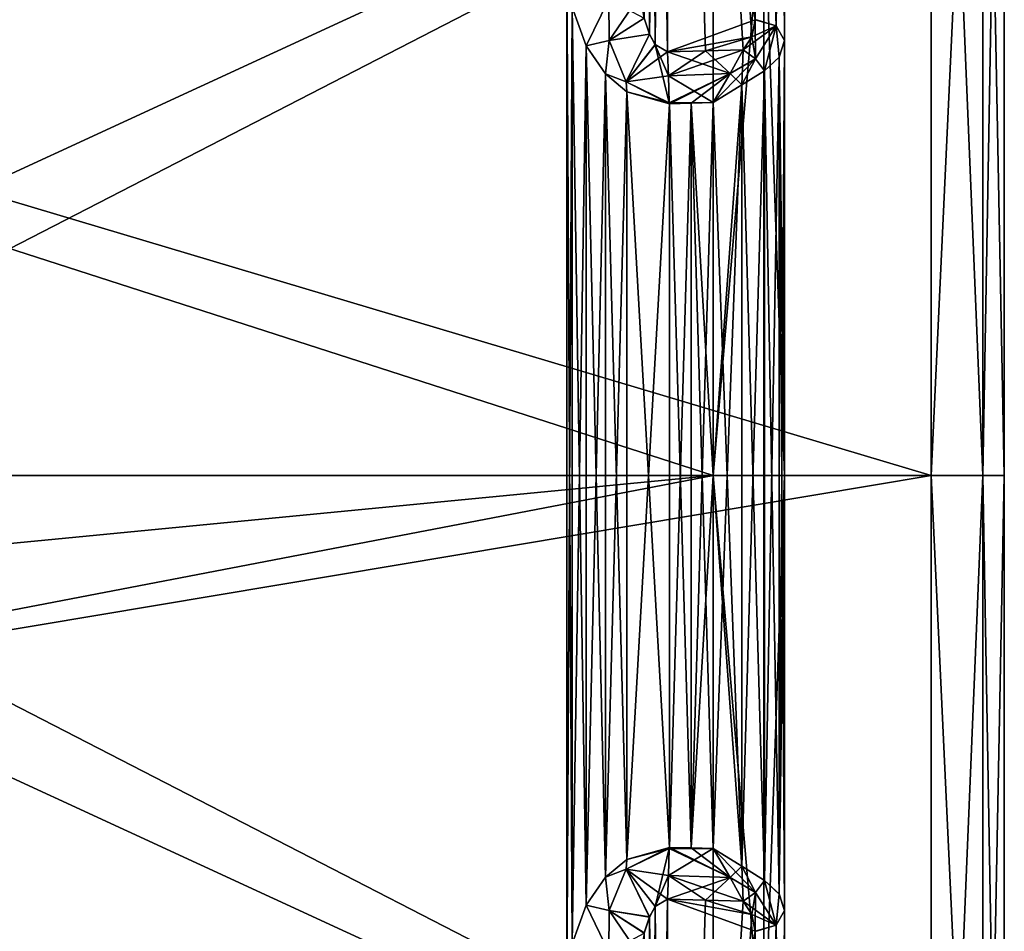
# Model space of a CAD drawing. Header units: millimetres. Extents: x -25 to 87, y -149 to 296.
# Tile 71 of 256: x 79.88 to 86.6, y 49.89 to 56.11. Entities that reach past the tile are written whole.
import ezdxf

# ---------------------------------------------------------------- set-up
doc = ezdxf.new("R2010")
doc.units = ezdxf.units.MM
doc.header["$LTSCALE"] = 65.185185
for name, color, linetype in [('775', 7, 'CONTINUOUS'), ('776', 7, 'CONTINUOUS'), ('778', 7, 'CONTINUOUS'), ('779', 7, 'CONTINUOUS'), ('786', 7, 'CONTINUOUS'), ('788', 7, 'CONTINUOUS'), ('794', 7, 'CONTINUOUS'), ('796', 7, 'CONTINUOUS'), ('797', 7, 'CONTINUOUS'), ('798', 7, 'CONTINUOUS'), ('829', 7, 'CONTINUOUS'), ('830', 7, 'CONTINUOUS'), ('838', 7, 'CONTINUOUS'), ('840', 7, 'CONTINUOUS'), ('844', 7, 'CONTINUOUS'), ('846', 7, 'CONTINUOUS'), ('850', 7, 'CONTINUOUS'), ('851', 7, 'CONTINUOUS'), ('852', 7, 'CONTINUOUS'), ('853', 7, 'CONTINUOUS'), ('858', 7, 'CONTINUOUS'), ('859', 7, 'CONTINUOUS'), ('860', 7, 'CONTINUOUS'), ('861', 7, 'CONTINUOUS'), ('864', 7, 'CONTINUOUS'), ('865', 7, 'CONTINUOUS'), ('866', 7, 'CONTINUOUS'), ('886', 7, 'CONTINUOUS'), ('887', 7, 'CONTINUOUS'), ('888', 7, 'CONTINUOUS'), ('889', 7, 'CONTINUOUS'), ('890', 7, 'CONTINUOUS'), ('902', 7, 'CONTINUOUS'), ('903', 7, 'CONTINUOUS'), ('906', 7, 'CONTINUOUS'), ('909', 7, 'CONTINUOUS'), ('931', 7, 'CONTINUOUS'), ('932', 7, 'CONTINUOUS'), ('933', 7, 'CONTINUOUS'), ('934', 7, 'CONTINUOUS'), ('949', 7, 'CONTINUOUS'), ('950', 7, 'CONTINUOUS'), ('951', 7, 'CONTINUOUS'), ('952', 7, 'CONTINUOUS'), ('994', 7, 'CONTINUOUS'), ('995', 7, 'CONTINUOUS')]:
    doc.layers.add(name, color=color, linetype=linetype)

msp = doc.modelspace()

# ---------------------------------------------------------------- linework, layer by layer
at = {"layer": '775', "linetype": 'CONTINUOUS'}
for points in [[(86.6, 53, 21.75), (86.6, 53, -21.75), (86.6, 61.3159, -20.0975), (86.6, 53, 21.75)], [(86.6, 61.3159, 20.0975), (86.6, 53, 21.75), (86.6, 61.3159, -20.0975), (86.6, 61.3159, 20.0975)], [(86.6, 44.6841, -20.0975), (86.6, 53, -21.75), (86.6, 44.6841, 20.0975), (86.6, 44.6841, -20.0975)], [(86.6, 44.6841, 20.0975), (86.6, 53, -21.75), (86.6, 53, 21.75), (86.6, 44.6841, 20.0975)]]:
    msp.add_3dface(points, dxfattribs=at)
at = {"layer": '776', "linetype": 'CONTINUOUS'}
for points in [[(57.6, 53, 22.25), (86.1, 53, 22.25), (86.1, 61.5147, 20.5563), (57.6, 53, 22.25)], [(57.6, 61.5146, 20.5564), (57.6, 53, 22.25), (86.1, 61.5147, 20.5563), (57.6, 61.5146, 20.5564)], [(86.1, 53, -22.25), (57.6, 61.5146, -20.5564), (86.1, 61.5147, -20.5563), (86.1, 53, -22.25)], [(57.6, 53, -22.25), (57.6, 61.5146, -20.5564), (86.1, 53, -22.25), (57.6, 53, -22.25)]]:
    msp.add_3dface(points, dxfattribs=at)
at = {"layer": '778', "linetype": 'CONTINUOUS'}
for points in [[(86.1, 53, 22.25), (57.6, 53, 22.25), (59.239, 48.497, 21.7896), (86.1, 53, 22.25)], [(57.6, 53, -22.25), (86.1, 53, -22.25), (86.1, 44.4853, -20.5563), (57.6, 53, -22.25)], [(59.239, 48.497, -21.7896), (57.6, 53, -22.25), (86.1, 44.4853, -20.5563), (59.239, 48.497, -21.7896)], [(86.1, 53, 22.25), (59.239, 48.497, 21.7896), (86.1, 44.4853, 20.5563), (86.1, 53, 22.25)]]:
    msp.add_3dface(points, dxfattribs=at)
at = {"layer": '779', "linetype": 'CONTINUOUS'}
for points in [[(85.1, 60.1496, -11.6751), (85.1, 57.0175, -19.1254), (85.1, 55.9722, -7.4977), (85.1, 60.1496, -11.6751)], [(85.1, 57.0175, -19.1254), (85.1, 53.0001, -19.5428), (85.1, 55.9722, -7.4977), (85.1, 57.0175, -19.1254)], [(85.1, 55.9722, -7.4977), (85.1, 53.0001, -19.5428), (85.1, 53, -7.4977), (85.1, 55.9722, -7.4977)], [(85.1, 53.0001, -19.5428), (85.1, 48.9827, -19.1254), (85.1, 53, -7.4977), (85.1, 53.0001, -19.5428)], [(85.1, 48.9827, -19.1254), (85.1, 50.0278, -7.4977), (85.1, 53, -7.4977), (85.1, 48.9827, -19.1254)], [(85.1, 45.8504, -11.6751), (85.1, 50.0278, -7.4977), (85.1, 48.9827, -19.1254), (85.1, 45.8504, -11.6751)]]:
    msp.add_3dface(points, dxfattribs=at)
at = {"layer": '786', "linetype": 'CONTINUOUS'}
for points in [[(65.6, 48.5, 4.5), (65.6, 57.5, 4.5), (85.1, 57.5, 4.5), (65.6, 48.5, 4.5)], [(65.6, 48.5, 4.5), (85.1, 57.5, 4.5), (85.1, 48.5, 4.5), (65.6, 48.5, 4.5)]]:
    msp.add_3dface(points, dxfattribs=at)
at = {"layer": '788', "linetype": 'CONTINUOUS'}
for points in [[(65.6, 57.5, -4.5), (65.6, 48.5, -4.5), (85.1, 48.5, -4.5), (65.6, 57.5, -4.5)], [(85.1, 57.5, -4.5), (65.6, 57.5, -4.5), (85.1, 48.5, -4.5), (85.1, 57.5, -4.5)]]:
    msp.add_3dface(points, dxfattribs=at)
at = {"layer": '794', "linetype": 'CONTINUOUS'}
for points in [[(66.1007, 47.4865, -6.5131), (66.1007, 58.5135, -6.5131), (83.6131, 58.972, -6.9717), (66.1007, 47.4865, -6.5131)], [(83.6131, 56.5117, -6.9717), (66.1007, 47.4865, -6.5131), (83.6131, 58.972, -6.9717), (83.6131, 56.5117, -6.9717)], [(83.6131, 49.4883, -6.9717), (66.1007, 47.4865, -6.5131), (83.6131, 56.5117, -6.9717), (83.6131, 49.4883, -6.9717)], [(83.6492, 56.1989, -6.9726), (83.6131, 49.4883, -6.9717), (83.6131, 56.5117, -6.9717), (83.6492, 56.1989, -6.9726)], [(83.6492, 49.8013, -6.9726), (83.6131, 49.4883, -6.9717), (83.6492, 56.1989, -6.9726), (83.6492, 49.8013, -6.9726)], [(83.7457, 55.9355, -6.9752), (83.6492, 49.8013, -6.9726), (83.6492, 56.1989, -6.9726), (83.7457, 55.9355, -6.9752)], [(83.7456, 50.0645, -6.9752), (83.6492, 49.8013, -6.9726), (83.7457, 55.9355, -6.9752), (83.7456, 50.0645, -6.9752)], [(83.8769, 50.2557, -6.9786), (83.7456, 50.0645, -6.9752), (83.7457, 55.9355, -6.9752), (83.8769, 50.2557, -6.9786)], [(83.8771, 55.7441, -6.9786), (83.8769, 50.2557, -6.9786), (83.7457, 55.9355, -6.9752), (83.8771, 55.7441, -6.9786)], [(84.022, 50.3779, -6.9824), (83.8769, 50.2557, -6.9786), (83.8771, 55.7441, -6.9786), (84.022, 50.3779, -6.9824)], [(84.0223, 55.6219, -6.9824), (84.022, 50.3779, -6.9824), (83.8771, 55.7441, -6.9786), (84.0223, 55.6219, -6.9824)], [(84.3131, 55.5401, -6.99), (84.022, 50.3779, -6.9824), (84.0223, 55.6219, -6.9824), (84.3131, 55.5401, -6.99)], [(84.3131, 50.4599, -6.99), (84.022, 50.3779, -6.9824), (84.3131, 55.5401, -6.99), (84.3131, 50.4599, -6.99)], [(84.4631, 50.456, -6.9939), (84.3131, 50.4599, -6.99), (84.4631, 55.544, -6.9939), (84.4631, 50.456, -6.9939)], [(84.4631, 55.544, -6.9939), (84.3131, 50.4599, -6.99), (84.3131, 55.5401, -6.99), (84.4631, 55.544, -6.9939)], [(84.6131, 53, -6.9979), (84.4631, 50.456, -6.9939), (84.6131, 55.548, -6.9979), (84.6131, 53, -6.9979)], [(84.6131, 55.548, -6.9979), (84.4631, 50.456, -6.9939), (84.4631, 55.544, -6.9939), (84.6131, 55.548, -6.9979)], [(84.6131, 50.452, -6.9979), (84.4631, 50.456, -6.9939), (84.6131, 53, -6.9979), (84.6131, 50.452, -6.9979)]]:
    msp.add_3dface(points, dxfattribs=at)
at = {"layer": '796', "linetype": 'CONTINUOUS'}
for points in [[(66.1007, 58.5135, 6.5131), (66.1007, 47.4865, 6.5131), (83.6131, 47.028, 6.9717), (66.1007, 58.5135, 6.5131)], [(83.6131, 56.5117, 6.9717), (66.1007, 58.5135, 6.5131), (83.6131, 49.4883, 6.9717), (83.6131, 56.5117, 6.9717)], [(83.6131, 49.4883, 6.9717), (66.1007, 58.5135, 6.5131), (83.6131, 47.028, 6.9717), (83.6131, 49.4883, 6.9717)], [(83.6492, 56.1987, 6.9726), (83.6131, 56.5117, 6.9717), (83.6492, 49.8011, 6.9726), (83.6492, 56.1987, 6.9726)], [(83.6492, 49.8011, 6.9726), (83.6131, 56.5117, 6.9717), (83.6131, 49.4883, 6.9717), (83.6492, 49.8011, 6.9726)], [(83.7456, 55.9355, 6.9752), (83.6492, 56.1987, 6.9726), (83.7457, 50.0645, 6.9752), (83.7456, 55.9355, 6.9752)], [(83.7457, 50.0645, 6.9752), (83.6492, 56.1987, 6.9726), (83.6492, 49.8011, 6.9726), (83.7457, 50.0645, 6.9752)], [(83.8769, 55.7443, 6.9786), (83.7456, 55.9355, 6.9752), (83.7457, 50.0645, 6.9752), (83.8769, 55.7443, 6.9786)], [(83.8771, 50.2559, 6.9786), (83.8769, 55.7443, 6.9786), (83.7457, 50.0645, 6.9752), (83.8771, 50.2559, 6.9786)], [(84.022, 55.6221, 6.9824), (83.8769, 55.7443, 6.9786), (83.8771, 50.2559, 6.9786), (84.022, 55.6221, 6.9824)], [(84.0223, 50.3781, 6.9824), (84.022, 55.6221, 6.9824), (83.8771, 50.2559, 6.9786), (84.0223, 50.3781, 6.9824)], [(84.3131, 55.5401, 6.99), (84.022, 55.6221, 6.9824), (84.3131, 50.4599, 6.99), (84.3131, 55.5401, 6.99)], [(84.3131, 50.4599, 6.99), (84.022, 55.6221, 6.9824), (84.0223, 50.3781, 6.9824), (84.3131, 50.4599, 6.99)], [(84.4631, 55.544, 6.9939), (84.3131, 55.5401, 6.99), (84.4631, 50.456, 6.9939), (84.4631, 55.544, 6.9939)], [(84.4631, 50.456, 6.9939), (84.3131, 55.5401, 6.99), (84.3131, 50.4599, 6.99), (84.4631, 50.456, 6.9939)], [(84.6131, 55.548, 6.9979), (84.4631, 55.544, 6.9939), (84.6131, 53, 6.9979), (84.6131, 55.548, 6.9979)], [(84.6131, 53, 6.9979), (84.4631, 55.544, 6.9939), (84.6131, 50.452, 6.9979), (84.6131, 53, 6.9979)], [(84.6131, 50.452, 6.9979), (84.4631, 55.544, 6.9939), (84.4631, 50.456, 6.9939), (84.6131, 50.452, 6.9979)]]:
    msp.add_3dface(points, dxfattribs=at)
at = {"layer": '797', "linetype": 'CONTINUOUS'}
for points in [[(60.0991, 53, -20.6846), (84.6131, 58.974, -19.1316), (60.0991, 60.9158, -19.11), (60.0991, 53, -20.6846)], [(60.0991, 53, 20.6846), (60.0991, 60.9158, 19.11), (84.6131, 53, 20.0426), (60.0991, 53, 20.6846)], [(84.6131, 53, 20.0426), (60.0991, 60.9158, 19.11), (84.6131, 58.974, 19.1316), (84.6131, 53, 20.0426)], [(84.6131, 53, -20.0426), (84.6131, 58.974, -19.1316), (60.0991, 53, -20.6846), (84.6131, 53, -20.0426)]]:
    msp.add_3dface(points, dxfattribs=at)
at = {"layer": '798', "linetype": 'CONTINUOUS'}
for points in [[(84.6131, 53, -20.0426), (60.0991, 53, -20.6846), (60.0991, 50.6286, -20.5482), (84.6131, 53, -20.0426)], [(60.0991, 48.2898, -20.1411), (84.6131, 53, -20.0426), (60.0991, 50.6286, -20.5482), (60.0991, 48.2898, -20.1411)], [(84.6131, 53, -20.0426), (60.0991, 48.2898, -20.1411), (84.6131, 47.026, -19.1316), (84.6131, 53, -20.0426)], [(60.0991, 53, 20.6846), (84.6131, 53, 20.0426), (84.6131, 47.026, 19.1316), (60.0991, 53, 20.6846)], [(60.0991, 50.6287, 20.5482), (60.0991, 53, 20.6846), (84.6131, 47.026, 19.1316), (60.0991, 50.6287, 20.5482)], [(60.0991, 48.2899, 20.1411), (60.0991, 50.6287, 20.5482), (84.6131, 47.026, 19.1316), (60.0991, 48.2899, 20.1411)]]:
    msp.add_3dface(points, dxfattribs=at)
at = {"layer": '829', "linetype": 'CONTINUOUS'}
for points in [[(86.1, 61.5147, 20.5563), (86.1, 53, 22.25), (86.4536, 60.5599, 20.7705), (86.1, 61.5147, 20.5563)], [(86.1, 53, -22.25), (86.1, 61.5147, -20.5563), (86.4536, 53, -22.1036), (86.1, 53, -22.25)], [(86.4536, 53, -22.1036), (86.1, 61.5147, -20.5563), (86.4536, 60.5599, -20.7705), (86.4536, 53, -22.1036)], [(86.6, 61.3159, -20.0975), (86.6, 53, -21.75), (86.4536, 60.5599, -20.7705), (86.6, 61.3159, -20.0975)], [(86.6, 53, 21.75), (86.6, 61.3159, 20.0975), (86.4536, 53, 22.1036), (86.6, 53, 21.75)], [(86.6, 61.3159, 20.0975), (86.4536, 60.5599, 20.7705), (86.4536, 53, 22.1036), (86.6, 61.3159, 20.0975)], [(86.4536, 60.5599, 20.7705), (86.1, 53, 22.25), (86.4536, 53, 22.1036), (86.4536, 60.5599, 20.7705)], [(86.6, 53, -21.75), (86.4536, 53, -22.1036), (86.4536, 60.5599, -20.7705), (86.6, 53, -21.75)]]:
    msp.add_3dface(points, dxfattribs=at)
at = {"layer": '830', "linetype": 'CONTINUOUS'}
for points in [[(86.1, 53, 22.25), (86.1, 44.4853, 20.5563), (86.4536, 53, 22.1036), (86.1, 53, 22.25)], [(86.1, 44.4853, -20.5563), (86.1, 53, -22.25), (86.4536, 45.4401, -20.7705), (86.1, 44.4853, -20.5563)], [(86.1, 53, -22.25), (86.4536, 53, -22.1036), (86.4536, 45.4401, -20.7705), (86.1, 53, -22.25)], [(86.4536, 53, 22.1036), (86.1, 44.4853, 20.5563), (86.4536, 45.4401, 20.7705), (86.4536, 53, 22.1036)], [(86.6, 53, -21.75), (86.6, 44.6841, -20.0975), (86.4536, 53, -22.1036), (86.6, 53, -21.75)], [(86.4536, 53, -22.1036), (86.6, 44.6841, -20.0975), (86.4536, 45.4401, -20.7705), (86.4536, 53, -22.1036)], [(86.6, 44.6841, 20.0975), (86.6, 53, 21.75), (86.4536, 45.4401, 20.7705), (86.6, 44.6841, 20.0975)], [(86.6, 53, 21.75), (86.4536, 53, 22.1036), (86.4536, 45.4401, 20.7705), (86.6, 53, 21.75)]]:
    msp.add_3dface(points, dxfattribs=at)
at = {"layer": '838', "linetype": 'CONTINUOUS'}
for points in [[(84.3, 45.8133, -11.4293), (84.3, 50.1063, -7.1363), (84.9, 49.8869, -7.3558), (84.3, 45.8133, -11.4293)], [(84.9, 49.8869, -7.3558), (84.3, 50.1063, -7.1363), (84.8767, 50.0022, -7.2405), (84.9, 49.8869, -7.3558)], [(84.8767, 50.0022, -7.2405), (84.3, 50.1063, -7.1363), (84.5588, 50.0996, -7.1431), (84.8767, 50.0022, -7.2405)], [(84.8177, 50.0928, -7.1499), (84.8767, 50.0022, -7.2405), (84.5588, 50.0996, -7.1431), (84.8177, 50.0928, -7.1499)], [(84.9, 45.7092, -11.5335), (84.3, 45.8133, -11.4293), (84.9, 49.8869, -7.3558), (84.9, 45.7092, -11.5335)]]:
    msp.add_3dface(points, dxfattribs=at)
at = {"layer": '840', "linetype": 'CONTINUOUS'}
for points in [[(84.8769, 55.9981, -7.2408), (84.8177, 55.9072, -7.1499), (84.3, 64.4798, -15.7224), (84.8769, 55.9981, -7.2408)], [(84.3, 64.4798, -15.7224), (84.8177, 55.9072, -7.1499), (84.5589, 55.9004, -7.1431), (84.3, 64.4798, -15.7224)], [(84.9, 56.1149, -7.3576), (84.8769, 55.9981, -7.2408), (84.3, 64.4798, -15.7224), (84.9, 56.1149, -7.3576)], [(84.3, 55.8937, -7.1363), (84.3, 64.4798, -15.7224), (84.5589, 55.9004, -7.1431), (84.3, 55.8937, -7.1363)]]:
    msp.add_3dface(points, dxfattribs=at)
at = {"layer": '844', "linetype": 'CONTINUOUS'}
for points in [[(84.9, 60.2911, 11.5337), (84.3, 60.1867, 11.4293), (84.9, 56.1136, 7.3563), (84.9, 60.2911, 11.5337)], [(84.3, 60.1867, 11.4293), (84.3, 55.8937, 7.1363), (84.9, 56.1136, 7.3563), (84.3, 60.1867, 11.4293)], [(84.9, 56.1136, 7.3563), (84.3, 55.8937, 7.1363), (84.8767, 55.9977, 7.2404), (84.9, 56.1136, 7.3563)], [(84.8767, 55.9977, 7.2404), (84.3, 55.8937, 7.1363), (84.5588, 55.9004, 7.1431), (84.8767, 55.9977, 7.2404)], [(84.8177, 55.9072, 7.1499), (84.8767, 55.9977, 7.2404), (84.5588, 55.9004, 7.1431), (84.8177, 55.9072, 7.1499)]]:
    msp.add_3dface(points, dxfattribs=at)
at = {"layer": '846', "linetype": 'CONTINUOUS'}
for points in [[(84.3, 50.1063, 7.1363), (84.3, 41.5202, 15.7224), (84.5588, 50.0996, 7.1431), (84.3, 50.1063, 7.1363)], [(84.3, 41.5202, 15.7224), (84.8177, 50.0928, 7.1499), (84.5588, 50.0996, 7.1431), (84.3, 41.5202, 15.7224)], [(84.8768, 50.0021, 7.2405), (84.8177, 50.0928, 7.1499), (84.3, 41.5202, 15.7224), (84.8768, 50.0021, 7.2405)], [(84.9, 49.886, 7.3567), (84.8768, 50.0021, 7.2405), (84.3, 41.5202, 15.7224), (84.9, 49.886, 7.3567)]]:
    msp.add_3dface(points, dxfattribs=at)
at = {"layer": '850', "linetype": 'CONTINUOUS'}
for points in [[(85.1, 50.0278, -7.4977), (85.1, 45.8504, -11.6751), (85.0414, 41.573, -15.7525), (85.1, 50.0278, -7.4977)], [(85.1, 50.0278, -7.4977), (85.0414, 41.573, -15.7525), (85.0414, 49.9278, -7.3977), (85.1, 50.0278, -7.4977)], [(84.9, 41.5315, -15.7111), (84.9, 45.7092, -11.5335), (85.0414, 49.9278, -7.3977), (84.9, 41.5315, -15.7111)], [(85.0414, 41.573, -15.7525), (84.9, 41.5315, -15.7111), (85.0414, 49.9278, -7.3977), (85.0414, 41.573, -15.7525)], [(84.9, 45.7092, -11.5335), (84.9, 49.8869, -7.3558), (85.0414, 49.9278, -7.3977), (84.9, 45.7092, -11.5335)]]:
    msp.add_3dface(points, dxfattribs=at)
at = {"layer": '851', "linetype": 'CONTINUOUS'}
for points in [[(84.3, 50.1063, -7.1363), (84.3, 45.8133, -11.4293), (84.1651, 41.4515, -15.7172), (84.3, 50.1063, -7.1363)], [(84.3, 50.1063, -7.1363), (84.1651, 41.4515, -15.7172), (84.2171, 50.0567, -7.1605), (84.3, 50.1063, -7.1363)], [(84.2171, 50.0567, -7.1605), (84.1651, 41.4515, -15.7172), (84.1777, 49.9847, -7.1989), (84.2171, 50.0567, -7.1605)], [(84.1777, 49.9847, -7.1989), (84.1651, 41.4515, -15.7172), (84.1422, 49.8753, -7.2582), (84.1777, 49.9847, -7.1989)]]:
    msp.add_3dface(points, dxfattribs=at)
at = {"layer": '852', "linetype": 'CONTINUOUS'}
for points in [[(85.0414, 56.0722, -7.3977), (84.9, 56.1149, -7.3576), (85.0414, 64.427, -15.7525), (85.0414, 56.0722, -7.3977)], [(85.1, 64.3271, -15.8525), (85.0414, 56.0722, -7.3977), (85.0414, 64.427, -15.7525), (85.1, 64.3271, -15.8525)], [(85.1, 64.3271, -15.8525), (85.1, 60.1496, -11.6751), (85.0414, 56.0722, -7.3977), (85.1, 64.3271, -15.8525)], [(85.1, 60.1496, -11.6751), (85.1, 55.9722, -7.4977), (85.0414, 56.0722, -7.3977), (85.1, 60.1496, -11.6751)]]:
    msp.add_3dface(points, dxfattribs=at)
at = {"layer": '853', "linetype": 'CONTINUOUS'}
for points in [[(84.142, 56.1253, -7.2585), (84.1649, 64.5488, -15.7171), (84.1774, 56.016, -7.1993), (84.142, 56.1253, -7.2585)], [(84.1649, 64.5488, -15.7171), (84.3, 64.4798, -15.7224), (84.1774, 56.016, -7.1993), (84.1649, 64.5488, -15.7171)], [(84.1774, 56.016, -7.1993), (84.3, 64.4798, -15.7224), (84.2166, 55.944, -7.1608), (84.1774, 56.016, -7.1993)], [(84.3, 64.4798, -15.7224), (84.3, 55.8937, -7.1363), (84.2166, 55.944, -7.1608), (84.3, 64.4798, -15.7224)]]:
    msp.add_3dface(points, dxfattribs=at)
at = {"layer": '858', "linetype": 'CONTINUOUS'}
for points in [[(84.3, 41.5202, 15.7224), (84.3, 50.1063, 7.1363), (84.2166, 50.056, 7.1608), (84.3, 41.5202, 15.7224)], [(84.1774, 49.984, 7.1993), (84.3, 41.5202, 15.7224), (84.2166, 50.056, 7.1608), (84.1774, 49.984, 7.1993)], [(84.142, 49.8747, 7.2585), (84.1649, 41.4512, 15.7171), (84.1774, 49.984, 7.1993), (84.142, 49.8747, 7.2585)], [(84.1649, 41.4512, 15.7171), (84.3, 41.5202, 15.7224), (84.1774, 49.984, 7.1993), (84.1649, 41.4512, 15.7171)]]:
    msp.add_3dface(points, dxfattribs=at)
at = {"layer": '859', "linetype": 'CONTINUOUS'}
for points in [[(85.1, 50.0278, 7.4977), (85.0414, 49.9278, 7.3977), (85.1, 45.8504, 11.6751), (85.1, 50.0278, 7.4977)], [(85.0414, 49.9278, 7.3977), (84.9, 49.886, 7.3567), (85.0414, 41.573, 15.7525), (85.0414, 49.9278, 7.3977)], [(85.1, 45.8504, 11.6751), (85.0414, 49.9278, 7.3977), (85.1, 41.6729, 15.8525), (85.1, 45.8504, 11.6751)], [(85.1, 41.6729, 15.8525), (85.0414, 49.9278, 7.3977), (85.0414, 41.573, 15.7525), (85.1, 41.6729, 15.8525)]]:
    msp.add_3dface(points, dxfattribs=at)
at = {"layer": '860', "linetype": 'CONTINUOUS'}
for points in [[(84.9, 64.4685, 15.7111), (84.9, 60.2911, 11.5337), (85.0414, 56.0722, 7.3977), (84.9, 64.4685, 15.7111)], [(85.0414, 64.427, 15.7525), (84.9, 64.4685, 15.7111), (85.0414, 56.0722, 7.3977), (85.0414, 64.427, 15.7525)], [(85.1, 60.1496, 11.6751), (85.0414, 64.427, 15.7525), (85.1, 55.9722, 7.4977), (85.1, 60.1496, 11.6751)], [(85.1, 55.9722, 7.4977), (85.0414, 64.427, 15.7525), (85.0414, 56.0722, 7.3977), (85.1, 55.9722, 7.4977)], [(84.9, 60.2911, 11.5337), (84.9, 56.1136, 7.3563), (85.0414, 56.0722, 7.3977), (84.9, 60.2911, 11.5337)]]:
    msp.add_3dface(points, dxfattribs=at)
at = {"layer": '861', "linetype": 'CONTINUOUS'}
for points in [[(84.1777, 56.0153, 7.1989), (84.1651, 64.5485, 15.7172), (84.1422, 56.1247, 7.2582), (84.1777, 56.0153, 7.1989)], [(84.3, 55.8937, 7.1363), (84.3, 60.1867, 11.4293), (84.1651, 64.5485, 15.7172), (84.3, 55.8937, 7.1363)], [(84.3, 55.8937, 7.1363), (84.1651, 64.5485, 15.7172), (84.2171, 55.9433, 7.1605), (84.3, 55.8937, 7.1363)], [(84.2171, 55.9433, 7.1605), (84.1651, 64.5485, 15.7172), (84.1777, 56.0153, 7.1989), (84.2171, 55.9433, 7.1605)]]:
    msp.add_3dface(points, dxfattribs=at)
at = {"layer": '864', "linetype": 'CONTINUOUS'}
for points in [[(85.1, 55.9722, 7.4977), (85.0628, 55.8587, 7.3085), (85.1, 53, 7.4977), (85.1, 55.9722, 7.4977)], [(84.9626, 55.7657, 7.1534), (84.9628, 50.2342, 7.1536), (85.0628, 55.8587, 7.3085), (84.9626, 55.7657, 7.1534)], [(84.9628, 50.2342, 7.1536), (85.0629, 50.1412, 7.3087), (85.0628, 55.8587, 7.3085), (84.9628, 50.2342, 7.1536)], [(85.0629, 50.1412, 7.3087), (85.1, 50.0278, 7.4977), (85.0628, 55.8587, 7.3085), (85.0629, 50.1412, 7.3087)], [(85.0628, 55.8587, 7.3085), (85.1, 50.0278, 7.4977), (85.1, 53, 7.4977), (85.0628, 55.8587, 7.3085)], [(84.8082, 55.6688, 7.0431), (84.9628, 50.2342, 7.1536), (84.9626, 55.7657, 7.1534), (84.8082, 55.6688, 7.0431)], [(84.6131, 55.548, 6.9979), (84.8082, 50.3312, 7.0431), (84.8082, 55.6688, 7.0431), (84.6131, 55.548, 6.9979)], [(84.8082, 50.3312, 7.0431), (84.9628, 50.2342, 7.1536), (84.8082, 55.6688, 7.0431), (84.8082, 50.3312, 7.0431)], [(84.6131, 55.548, 6.9979), (84.6131, 53, 6.9979), (84.8082, 50.3312, 7.0431), (84.6131, 55.548, 6.9979)], [(84.6131, 53, 6.9979), (84.6131, 50.452, 6.9979), (84.8082, 50.3312, 7.0431), (84.6131, 53, 6.9979)]]:
    msp.add_3dface(points, dxfattribs=at)
at = {"layer": '865', "linetype": 'CONTINUOUS'}
for points in [[(84.5588, 55.9004, 7.1431), (84.3, 55.8937, 7.1363), (84.3071, 55.7315, 7.028), (84.5588, 55.9004, 7.1431)], [(84.8177, 55.9072, 7.1499), (84.5588, 55.9004, 7.1431), (84.3071, 55.7315, 7.028), (84.8177, 55.9072, 7.1499)], [(84.8177, 55.9072, 7.1499), (84.3071, 55.7315, 7.028), (84.7274, 55.7467, 7.0408), (84.8177, 55.9072, 7.1499)], [(84.3071, 55.7315, 7.028), (84.3129, 55.5468, 6.9901), (84.7274, 55.7467, 7.0408), (84.3071, 55.7315, 7.028)], [(84.3129, 55.5468, 6.9901), (84.3131, 55.5401, 6.99), (84.7274, 55.7467, 7.0408), (84.3129, 55.5468, 6.9901)], [(84.3131, 55.5401, 6.99), (84.4631, 55.544, 6.9939), (84.7274, 55.7467, 7.0408), (84.3131, 55.5401, 6.99)], [(84.4631, 55.544, 6.9939), (84.6131, 55.548, 6.9979), (84.7274, 55.7467, 7.0408), (84.4631, 55.544, 6.9939)]]:
    msp.add_3dface(points, dxfattribs=at)
at = {"layer": '866', "linetype": 'CONTINUOUS'}
for points in [[(84.1134, 56.2835, 7.3453), (83.8997, 56.2554, 7.0514), (83.9019, 55.9721, 7.004), (84.1134, 56.2835, 7.3453)], [(84.1422, 56.1247, 7.2582), (84.1134, 56.2835, 7.3453), (83.9019, 55.9721, 7.004), (84.1422, 56.1247, 7.2582)], [(83.6492, 56.1987, 6.9726), (83.7456, 55.9355, 6.9752), (83.8997, 56.2554, 7.0514), (83.6492, 56.1987, 6.9726)], [(83.8997, 56.2554, 7.0514), (83.7456, 55.9355, 6.9752), (83.9019, 55.9721, 7.004), (83.8997, 56.2554, 7.0514)], [(84.1777, 56.0153, 7.1989), (84.1422, 56.1247, 7.2582), (83.9019, 55.9721, 7.004), (84.1777, 56.0153, 7.1989)], [(84.1777, 56.0153, 7.1989), (83.9019, 55.9721, 7.004), (84.018, 55.689, 6.9852), (84.1777, 56.0153, 7.1989)], [(84.2171, 55.9433, 7.1605), (84.1777, 56.0153, 7.1989), (84.018, 55.689, 6.9852), (84.2171, 55.9433, 7.1605)], [(83.7456, 55.9355, 6.9752), (83.8769, 55.7443, 6.9786), (83.9019, 55.9721, 7.004), (83.7456, 55.9355, 6.9752)], [(83.9019, 55.9721, 7.004), (83.8769, 55.7443, 6.9786), (84.018, 55.689, 6.9852), (83.9019, 55.9721, 7.004)], [(84.3129, 55.5468, 6.9901), (84.2171, 55.9433, 7.1605), (84.018, 55.689, 6.9852), (84.3129, 55.5468, 6.9901)], [(84.3, 55.8937, 7.1363), (84.2171, 55.9433, 7.1605), (84.3071, 55.7315, 7.028), (84.3, 55.8937, 7.1363)], [(84.2171, 55.9433, 7.1605), (84.3129, 55.5468, 6.9901), (84.3071, 55.7315, 7.028), (84.2171, 55.9433, 7.1605)], [(83.8769, 55.7443, 6.9786), (84.022, 55.6221, 6.9824), (84.018, 55.689, 6.9852), (83.8769, 55.7443, 6.9786)], [(84.022, 55.6221, 6.9824), (84.3131, 55.5401, 6.99), (84.018, 55.689, 6.9852), (84.022, 55.6221, 6.9824)], [(84.3131, 55.5401, 6.99), (84.3129, 55.5468, 6.9901), (84.018, 55.689, 6.9852), (84.3131, 55.5401, 6.99)]]:
    msp.add_3dface(points, dxfattribs=at)
at = {"layer": '886', "linetype": 'CONTINUOUS'}
for points in [[(83.7457, 55.9355, -6.9752), (83.6492, 56.1989, -6.9726), (83.8997, 56.2554, -7.0514), (83.7457, 55.9355, -6.9752)], [(83.9019, 55.9722, -7.004), (83.7457, 55.9355, -6.9752), (83.8997, 56.2554, -7.0514), (83.9019, 55.9722, -7.004)], [(84.142, 56.1253, -7.2585), (83.9019, 55.9722, -7.004), (83.8997, 56.2554, -7.0514), (84.142, 56.1253, -7.2585)], [(84.142, 56.1253, -7.2585), (84.1774, 56.016, -7.1993), (83.9019, 55.9722, -7.004), (84.142, 56.1253, -7.2585)], [(84.1774, 56.016, -7.1993), (84.018, 55.689, -6.9852), (83.9019, 55.9722, -7.004), (84.1774, 56.016, -7.1993)], [(84.1774, 56.016, -7.1993), (84.2166, 55.944, -7.1608), (84.018, 55.689, -6.9852), (84.1774, 56.016, -7.1993)], [(83.8771, 55.7441, -6.9786), (83.7457, 55.9355, -6.9752), (83.9019, 55.9722, -7.004), (83.8771, 55.7441, -6.9786)], [(84.018, 55.689, -6.9852), (83.8771, 55.7441, -6.9786), (83.9019, 55.9722, -7.004), (84.018, 55.689, -6.9852)], [(84.2166, 55.944, -7.1608), (84.3, 55.8937, -7.1363), (84.018, 55.689, -6.9852), (84.2166, 55.944, -7.1608)], [(84.018, 55.689, -6.9852), (84.3, 55.8937, -7.1363), (84.3071, 55.7315, -7.028), (84.018, 55.689, -6.9852)], [(84.0223, 55.6219, -6.9824), (83.8771, 55.7441, -6.9786), (84.018, 55.689, -6.9852), (84.0223, 55.6219, -6.9824)], [(84.3129, 55.5468, -6.9901), (84.018, 55.689, -6.9852), (84.3071, 55.7315, -7.028), (84.3129, 55.5468, -6.9901)], [(84.3129, 55.5468, -6.9901), (84.0223, 55.6219, -6.9824), (84.018, 55.689, -6.9852), (84.3129, 55.5468, -6.9901)], [(84.3131, 55.5401, -6.99), (84.0223, 55.6219, -6.9824), (84.3129, 55.5468, -6.9901), (84.3131, 55.5401, -6.99)]]:
    msp.add_3dface(points, dxfattribs=at)
at = {"layer": '887', "linetype": 'CONTINUOUS'}
for points in [[(84.3, 55.8937, -7.1363), (84.5589, 55.9004, -7.1431), (84.7274, 55.7468, -7.0408), (84.3, 55.8937, -7.1363)], [(84.3071, 55.7315, -7.028), (84.3, 55.8937, -7.1363), (84.7274, 55.7468, -7.0408), (84.3071, 55.7315, -7.028)], [(84.5589, 55.9004, -7.1431), (84.8177, 55.9072, -7.1499), (84.7274, 55.7468, -7.0408), (84.5589, 55.9004, -7.1431)], [(84.6131, 55.548, -6.9979), (84.3071, 55.7315, -7.028), (84.7274, 55.7468, -7.0408), (84.6131, 55.548, -6.9979)], [(84.6131, 55.548, -6.9979), (84.3129, 55.5468, -6.9901), (84.3071, 55.7315, -7.028), (84.6131, 55.548, -6.9979)], [(84.6131, 55.548, -6.9979), (84.4631, 55.544, -6.9939), (84.3129, 55.5468, -6.9901), (84.6131, 55.548, -6.9979)], [(84.4631, 55.544, -6.9939), (84.3131, 55.5401, -6.99), (84.3129, 55.5468, -6.9901), (84.4631, 55.544, -6.9939)]]:
    msp.add_3dface(points, dxfattribs=at)
at = {"layer": '888', "linetype": 'CONTINUOUS'}
for points in [[(85.1, 55.9722, -7.4977), (85.1, 53, -7.4977), (85.0627, 50.1415, -7.3082), (85.1, 55.9722, -7.4977)], [(85.1, 55.9722, -7.4977), (85.0627, 50.1415, -7.3082), (85.063, 55.859, -7.3089), (85.1, 55.9722, -7.4977)], [(85.063, 55.859, -7.3089), (85.0627, 50.1415, -7.3082), (84.9629, 55.7658, -7.1537), (85.063, 55.859, -7.3089)], [(84.9629, 55.7658, -7.1537), (84.8083, 50.3311, -7.0431), (84.8081, 55.6688, -7.0431), (84.9629, 55.7658, -7.1537)], [(84.9621, 50.2347, -7.1529), (84.8083, 50.3311, -7.0431), (84.9629, 55.7658, -7.1537), (84.9621, 50.2347, -7.1529)], [(85.0627, 50.1415, -7.3082), (84.9621, 50.2347, -7.1529), (84.9629, 55.7658, -7.1537), (85.0627, 50.1415, -7.3082)], [(84.6131, 50.452, -6.9979), (84.6131, 53, -6.9979), (84.8081, 55.6688, -7.0431), (84.6131, 50.452, -6.9979)], [(84.8083, 50.3311, -7.0431), (84.6131, 50.452, -6.9979), (84.8081, 55.6688, -7.0431), (84.8083, 50.3311, -7.0431)], [(84.6131, 53, -6.9979), (84.6131, 55.548, -6.9979), (84.8081, 55.6688, -7.0431), (84.6131, 53, -6.9979)], [(85.1, 53, -7.4977), (85.1, 50.0278, -7.4977), (85.0627, 50.1415, -7.3082), (85.1, 53, -7.4977)]]:
    msp.add_3dface(points, dxfattribs=at)
at = {"layer": '889', "linetype": 'CONTINUOUS'}
for points in [[(84.3071, 50.2685, -7.028), (84.3129, 50.4532, -6.9901), (84.7274, 50.2533, -7.0408), (84.3071, 50.2685, -7.028)], [(84.3129, 50.4532, -6.9901), (84.3131, 50.4599, -6.99), (84.7274, 50.2533, -7.0408), (84.3129, 50.4532, -6.9901)], [(84.3131, 50.4599, -6.99), (84.4631, 50.456, -6.9939), (84.7274, 50.2533, -7.0408), (84.3131, 50.4599, -6.99)], [(84.4631, 50.456, -6.9939), (84.6131, 50.452, -6.9979), (84.7274, 50.2533, -7.0408), (84.4631, 50.456, -6.9939)], [(84.5588, 50.0996, -7.1431), (84.3, 50.1063, -7.1363), (84.3071, 50.2685, -7.028), (84.5588, 50.0996, -7.1431)], [(84.8177, 50.0928, -7.1499), (84.5588, 50.0996, -7.1431), (84.3071, 50.2685, -7.028), (84.8177, 50.0928, -7.1499)], [(84.8177, 50.0928, -7.1499), (84.3071, 50.2685, -7.028), (84.7274, 50.2533, -7.0408), (84.8177, 50.0928, -7.1499)]]:
    msp.add_3dface(points, dxfattribs=at)
at = {"layer": '890', "linetype": 'CONTINUOUS'}
for points in [[(84.022, 50.3779, -6.9824), (84.3131, 50.4599, -6.99), (84.018, 50.311, -6.9852), (84.022, 50.3779, -6.9824)], [(84.3131, 50.4599, -6.99), (84.3129, 50.4532, -6.9901), (84.018, 50.311, -6.9852), (84.3131, 50.4599, -6.99)], [(84.3129, 50.4532, -6.9901), (84.2171, 50.0567, -7.1605), (84.018, 50.311, -6.9852), (84.3129, 50.4532, -6.9901)], [(84.2171, 50.0567, -7.1605), (84.3129, 50.4532, -6.9901), (84.3071, 50.2685, -7.028), (84.2171, 50.0567, -7.1605)], [(83.8769, 50.2557, -6.9786), (84.022, 50.3779, -6.9824), (84.018, 50.311, -6.9852), (83.8769, 50.2557, -6.9786)], [(83.9019, 50.0279, -7.004), (83.8769, 50.2557, -6.9786), (84.018, 50.311, -6.9852), (83.9019, 50.0279, -7.004)], [(84.1777, 49.9847, -7.1989), (83.9019, 50.0279, -7.004), (84.018, 50.311, -6.9852), (84.1777, 49.9847, -7.1989)], [(84.2171, 50.0567, -7.1605), (84.1777, 49.9847, -7.1989), (84.018, 50.311, -6.9852), (84.2171, 50.0567, -7.1605)], [(83.7456, 50.0645, -6.9752), (83.8769, 50.2557, -6.9786), (83.9019, 50.0279, -7.004), (83.7456, 50.0645, -6.9752)], [(84.3, 50.1063, -7.1363), (84.2171, 50.0567, -7.1605), (84.3071, 50.2685, -7.028), (84.3, 50.1063, -7.1363)], [(83.6492, 49.8013, -6.9726), (83.7456, 50.0645, -6.9752), (83.8997, 49.7446, -7.0514), (83.6492, 49.8013, -6.9726)], [(83.8997, 49.7446, -7.0514), (83.7456, 50.0645, -6.9752), (83.9019, 50.0279, -7.004), (83.8997, 49.7446, -7.0514)], [(84.1134, 49.7165, -7.3453), (83.8997, 49.7446, -7.0514), (83.9019, 50.0279, -7.004), (84.1134, 49.7165, -7.3453)], [(84.1777, 49.9847, -7.1989), (84.1422, 49.8753, -7.2582), (83.9019, 50.0279, -7.004), (84.1777, 49.9847, -7.1989)], [(84.1422, 49.8753, -7.2582), (84.1134, 49.7165, -7.3453), (83.9019, 50.0279, -7.004), (84.1422, 49.8753, -7.2582)]]:
    msp.add_3dface(points, dxfattribs=at)
at = {"layer": '902', "linetype": 'CONTINUOUS'}
for points in [[(84.3129, 50.4532, 6.9901), (84.0223, 50.3781, 6.9824), (84.018, 50.311, 6.9852), (84.3129, 50.4532, 6.9901)], [(84.3129, 50.4532, 6.9901), (84.018, 50.311, 6.9852), (84.3071, 50.2685, 7.028), (84.3129, 50.4532, 6.9901)], [(84.3131, 50.4599, 6.99), (84.0223, 50.3781, 6.9824), (84.3129, 50.4532, 6.9901), (84.3131, 50.4599, 6.99)], [(84.0223, 50.3781, 6.9824), (83.8771, 50.2559, 6.9786), (84.018, 50.311, 6.9852), (84.0223, 50.3781, 6.9824)], [(84.018, 50.311, 6.9852), (83.8771, 50.2559, 6.9786), (83.9019, 50.0278, 7.004), (84.018, 50.311, 6.9852)], [(84.1774, 49.984, 7.1993), (84.018, 50.311, 6.9852), (83.9019, 50.0278, 7.004), (84.1774, 49.984, 7.1993)], [(84.2166, 50.056, 7.1608), (84.3, 50.1063, 7.1363), (84.018, 50.311, 6.9852), (84.2166, 50.056, 7.1608)], [(84.018, 50.311, 6.9852), (84.3, 50.1063, 7.1363), (84.3071, 50.2685, 7.028), (84.018, 50.311, 6.9852)], [(84.1774, 49.984, 7.1993), (84.2166, 50.056, 7.1608), (84.018, 50.311, 6.9852), (84.1774, 49.984, 7.1993)], [(83.8771, 50.2559, 6.9786), (83.7457, 50.0645, 6.9752), (83.9019, 50.0278, 7.004), (83.8771, 50.2559, 6.9786)], [(83.7457, 50.0645, 6.9752), (83.6492, 49.8011, 6.9726), (83.8997, 49.7446, 7.0514), (83.7457, 50.0645, 6.9752)], [(83.9019, 50.0278, 7.004), (83.7457, 50.0645, 6.9752), (83.8997, 49.7446, 7.0514), (83.9019, 50.0278, 7.004)], [(84.142, 49.8747, 7.2585), (83.9019, 50.0278, 7.004), (83.8997, 49.7446, 7.0514), (84.142, 49.8747, 7.2585)], [(84.142, 49.8747, 7.2585), (84.1774, 49.984, 7.1993), (83.9019, 50.0278, 7.004), (84.142, 49.8747, 7.2585)]]:
    msp.add_3dface(points, dxfattribs=at)
at = {"layer": '903', "linetype": 'CONTINUOUS'}
for points in [[(84.6131, 50.452, 6.9979), (84.3129, 50.4532, 6.9901), (84.3071, 50.2685, 7.028), (84.6131, 50.452, 6.9979)], [(84.6131, 50.452, 6.9979), (84.3071, 50.2685, 7.028), (84.7274, 50.2532, 7.0408), (84.6131, 50.452, 6.9979)], [(84.4631, 50.456, 6.9939), (84.3131, 50.4599, 6.99), (84.3129, 50.4532, 6.9901), (84.4631, 50.456, 6.9939)], [(84.6131, 50.452, 6.9979), (84.4631, 50.456, 6.9939), (84.3129, 50.4532, 6.9901), (84.6131, 50.452, 6.9979)], [(84.3071, 50.2685, 7.028), (84.3, 50.1063, 7.1363), (84.7274, 50.2532, 7.0408), (84.3071, 50.2685, 7.028)], [(84.3, 50.1063, 7.1363), (84.5588, 50.0996, 7.1431), (84.7274, 50.2532, 7.0408), (84.3, 50.1063, 7.1363)], [(84.5588, 50.0996, 7.1431), (84.8177, 50.0928, 7.1499), (84.7274, 50.2532, 7.0408), (84.5588, 50.0996, 7.1431)]]:
    msp.add_3dface(points, dxfattribs=at)
at = {"layer": '906', "linetype": 'CONTINUOUS'}
for points in [[(84.6131, 58.974, -19.1316), (84.6131, 53, -20.0426), (84.9582, 57.0545, -19.4741), (84.6131, 58.974, -19.1316)], [(84.6131, 53, -20.0426), (84.9582, 48.9455, -19.4741), (84.9582, 57.0545, -19.4741), (84.6131, 53, -20.0426)], [(85.1, 53.0001, -19.5428), (85.1, 57.0175, -19.1254), (84.9582, 57.0545, -19.4741), (85.1, 53.0001, -19.5428)], [(84.9582, 48.9455, -19.4741), (85.1, 53.0001, -19.5428), (84.9582, 57.0545, -19.4741), (84.9582, 48.9455, -19.4741)], [(84.6131, 53, -20.0426), (84.6131, 47.026, -19.1316), (84.9582, 48.9455, -19.4741), (84.6131, 53, -20.0426)], [(85.1, 48.9827, -19.1254), (85.1, 53.0001, -19.5428), (84.9582, 48.9455, -19.4741), (85.1, 48.9827, -19.1254)]]:
    msp.add_3dface(points, dxfattribs=at)
at = {"layer": '909', "linetype": 'CONTINUOUS'}
for points in [[(84.6131, 53, 20.0426), (84.6131, 58.974, 19.1316), (84.9582, 57.0545, 19.4741), (84.6131, 53, 20.0426)], [(84.9582, 48.9455, 19.4741), (84.6131, 53, 20.0426), (84.9582, 57.0545, 19.4741), (84.9582, 48.9455, 19.4741)], [(84.9582, 48.9455, 19.4741), (84.9582, 57.0545, 19.4741), (85.1, 53, 19.5428), (84.9582, 48.9455, 19.4741)], [(85.1, 53, 19.5428), (84.9582, 57.0545, 19.4741), (85.1, 57.0174, 19.1254), (85.1, 53, 19.5428)], [(84.6131, 47.026, 19.1316), (84.6131, 53, 20.0426), (84.9582, 48.9455, 19.4741), (84.6131, 47.026, 19.1316)], [(85.1, 48.9826, 19.1254), (84.9582, 48.9455, 19.4741), (85.1, 53, 19.5428), (85.1, 48.9826, 19.1254)]]:
    msp.add_3dface(points, dxfattribs=at)
at = {"layer": '931', "linetype": 'CONTINUOUS'}
for points in [[(84.8082, 50.3312, 7.0431), (84.6131, 50.452, 6.9979), (84.9018, 50.1522, 7.1294), (84.8082, 50.3312, 7.0431)], [(84.6131, 50.452, 6.9979), (84.7274, 50.2532, 7.0408), (84.9018, 50.1522, 7.1294), (84.6131, 50.452, 6.9979)], [(84.9628, 50.2342, 7.1536), (84.8082, 50.3312, 7.0431), (84.9018, 50.1522, 7.1294), (84.9628, 50.2342, 7.1536)], [(84.7274, 50.2532, 7.0408), (84.8177, 50.0928, 7.1499), (84.9018, 50.1522, 7.1294), (84.7274, 50.2532, 7.0408)]]:
    msp.add_3dface(points, dxfattribs=at)
at = {"layer": '932', "linetype": 'CONTINUOUS'}
for points in [[(85.0414, 49.9278, 7.3977), (84.9628, 50.2342, 7.1536), (84.9018, 50.1522, 7.1294), (85.0414, 49.9278, 7.3977)], [(85.0414, 49.9278, 7.3977), (85.0629, 50.1412, 7.3087), (84.9628, 50.2342, 7.1536), (85.0414, 49.9278, 7.3977)], [(84.8177, 50.0928, 7.1499), (85.0414, 49.9278, 7.3977), (84.9018, 50.1522, 7.1294), (84.8177, 50.0928, 7.1499)], [(84.8177, 50.0928, 7.1499), (84.8768, 50.0021, 7.2405), (85.0414, 49.9278, 7.3977), (84.8177, 50.0928, 7.1499)], [(85.0414, 49.9278, 7.3977), (85.1, 50.0278, 7.4977), (85.0629, 50.1412, 7.3087), (85.0414, 49.9278, 7.3977)], [(84.8768, 50.0021, 7.2405), (84.9, 49.886, 7.3567), (85.0414, 49.9278, 7.3977), (84.8768, 50.0021, 7.2405)]]:
    msp.add_3dface(points, dxfattribs=at)
at = {"layer": '933', "linetype": 'CONTINUOUS'}
for points in [[(84.8082, 55.6688, 7.0431), (84.8177, 55.9072, 7.1499), (84.7274, 55.7467, 7.0408), (84.8082, 55.6688, 7.0431)], [(84.8177, 55.9072, 7.1499), (84.8082, 55.6688, 7.0431), (84.9018, 55.8478, 7.1294), (84.8177, 55.9072, 7.1499)], [(84.8082, 55.6688, 7.0431), (84.9626, 55.7657, 7.1534), (84.9018, 55.8478, 7.1294), (84.8082, 55.6688, 7.0431)], [(84.6131, 55.548, 6.9979), (84.8082, 55.6688, 7.0431), (84.7274, 55.7467, 7.0408), (84.6131, 55.548, 6.9979)]]:
    msp.add_3dface(points, dxfattribs=at)
at = {"layer": '934', "linetype": 'CONTINUOUS'}
for points in [[(84.9, 56.1136, 7.3563), (84.8767, 55.9977, 7.2404), (84.9018, 55.8478, 7.1294), (84.9, 56.1136, 7.3563)], [(85.0414, 56.0722, 7.3977), (84.9, 56.1136, 7.3563), (84.9018, 55.8478, 7.1294), (85.0414, 56.0722, 7.3977)], [(84.9626, 55.7657, 7.1534), (85.0414, 56.0722, 7.3977), (84.9018, 55.8478, 7.1294), (84.9626, 55.7657, 7.1534)], [(85.0414, 56.0722, 7.3977), (84.9626, 55.7657, 7.1534), (85.0628, 55.8587, 7.3085), (85.0414, 56.0722, 7.3977)], [(85.1, 55.9722, 7.4977), (85.0414, 56.0722, 7.3977), (85.0628, 55.8587, 7.3085), (85.1, 55.9722, 7.4977)], [(84.8767, 55.9977, 7.2404), (84.8177, 55.9072, 7.1499), (84.9018, 55.8478, 7.1294), (84.8767, 55.9977, 7.2404)]]:
    msp.add_3dface(points, dxfattribs=at)
at = {"layer": '949', "linetype": 'CONTINUOUS'}
for points in [[(84.6131, 50.452, -6.9979), (84.8083, 50.3311, -7.0431), (84.7274, 50.2533, -7.0408), (84.6131, 50.452, -6.9979)], [(84.8083, 50.3311, -7.0431), (84.8177, 50.0928, -7.1499), (84.7274, 50.2533, -7.0408), (84.8083, 50.3311, -7.0431)], [(84.8177, 50.0928, -7.1499), (84.8083, 50.3311, -7.0431), (84.9019, 50.1522, -7.1294), (84.8177, 50.0928, -7.1499)], [(84.8083, 50.3311, -7.0431), (84.9621, 50.2347, -7.1529), (84.9019, 50.1522, -7.1294), (84.8083, 50.3311, -7.0431)]]:
    msp.add_3dface(points, dxfattribs=at)
at = {"layer": '950', "linetype": 'CONTINUOUS'}
for points in [[(84.9621, 50.2347, -7.1529), (85.0414, 49.9278, -7.3977), (84.9019, 50.1522, -7.1294), (84.9621, 50.2347, -7.1529)], [(85.0414, 49.9278, -7.3977), (84.9621, 50.2347, -7.1529), (85.0627, 50.1415, -7.3082), (85.0414, 49.9278, -7.3977)], [(84.8767, 50.0022, -7.2405), (84.8177, 50.0928, -7.1499), (84.9019, 50.1522, -7.1294), (84.8767, 50.0022, -7.2405)], [(84.9, 49.8869, -7.3558), (84.8767, 50.0022, -7.2405), (84.9019, 50.1522, -7.1294), (84.9, 49.8869, -7.3558)], [(85.0414, 49.9278, -7.3977), (84.9, 49.8869, -7.3558), (84.9019, 50.1522, -7.1294), (85.0414, 49.9278, -7.3977)], [(85.1, 50.0278, -7.4977), (85.0414, 49.9278, -7.3977), (85.0627, 50.1415, -7.3082), (85.1, 50.0278, -7.4977)]]:
    msp.add_3dface(points, dxfattribs=at)
at = {"layer": '951', "linetype": 'CONTINUOUS'}
for points in [[(84.7274, 55.7468, -7.0408), (84.8177, 55.9072, -7.1499), (84.902, 55.8479, -7.1295), (84.7274, 55.7468, -7.0408)], [(84.6131, 55.548, -6.9979), (84.7274, 55.7468, -7.0408), (84.902, 55.8479, -7.1295), (84.6131, 55.548, -6.9979)], [(84.8081, 55.6688, -7.0431), (84.6131, 55.548, -6.9979), (84.902, 55.8479, -7.1295), (84.8081, 55.6688, -7.0431)], [(84.9629, 55.7658, -7.1537), (84.8081, 55.6688, -7.0431), (84.902, 55.8479, -7.1295), (84.9629, 55.7658, -7.1537)]]:
    msp.add_3dface(points, dxfattribs=at)
at = {"layer": '952', "linetype": 'CONTINUOUS'}
for points in [[(84.8177, 55.9072, -7.1499), (84.8769, 55.9981, -7.2408), (85.0414, 56.0722, -7.3977), (84.8177, 55.9072, -7.1499)], [(84.8177, 55.9072, -7.1499), (85.0414, 56.0722, -7.3977), (84.902, 55.8479, -7.1295), (84.8177, 55.9072, -7.1499)], [(84.8769, 55.9981, -7.2408), (84.9, 56.1149, -7.3576), (85.0414, 56.0722, -7.3977), (84.8769, 55.9981, -7.2408)], [(85.0414, 56.0722, -7.3977), (84.9629, 55.7658, -7.1537), (84.902, 55.8479, -7.1295), (85.0414, 56.0722, -7.3977)], [(85.0414, 56.0722, -7.3977), (85.063, 55.859, -7.3089), (84.9629, 55.7658, -7.1537), (85.0414, 56.0722, -7.3977)], [(85.0414, 56.0722, -7.3977), (85.1, 55.9722, -7.4977), (85.063, 55.859, -7.3089), (85.0414, 56.0722, -7.3977)]]:
    msp.add_3dface(points, dxfattribs=at)
at = {"layer": '994', "linetype": 'CONTINUOUS'}
for points in [[(85.1, 57.5, -3), (85.1, 57.5, -4.5), (85.1, 48.5, -4.5), (85.1, 57.5, -3)], [(85.1, 57.5, 3), (85.1, 57.5, -3), (85.1, 48.5, -4.5), (85.1, 57.5, 3)], [(85.1, 57.5, 4.5), (85.1, 57.5, 3), (85.1, 48.5, -4.5), (85.1, 57.5, 4.5)], [(85.1, 48.5, 4.5), (85.1, 57.5, 4.5), (85.1, 48.5, -4.5), (85.1, 48.5, 4.5)]]:
    msp.add_3dface(points, dxfattribs=at)
at = {"layer": '995', "linetype": 'CONTINUOUS'}
for points in [[(85.1, 60.1496, 11.6751), (85.1, 55.9722, 7.4977), (85.1, 57.0174, 19.1254), (85.1, 60.1496, 11.6751)], [(85.1, 55.9722, 7.4977), (85.1, 53, 7.4977), (85.1, 57.0174, 19.1254), (85.1, 55.9722, 7.4977)], [(85.1, 53, 7.4977), (85.1, 53, 19.5428), (85.1, 57.0174, 19.1254), (85.1, 53, 7.4977)], [(85.1, 53, 7.4977), (85.1, 50.0278, 7.4977), (85.1, 53, 19.5428), (85.1, 53, 7.4977)], [(85.1, 50.0278, 7.4977), (85.1, 48.9826, 19.1254), (85.1, 53, 19.5428), (85.1, 50.0278, 7.4977)], [(85.1, 50.0278, 7.4977), (85.1, 45.8504, 11.6751), (85.1, 48.9826, 19.1254), (85.1, 50.0278, 7.4977)]]:
    msp.add_3dface(points, dxfattribs=at)

doc.saveas('drawing.dxf')
